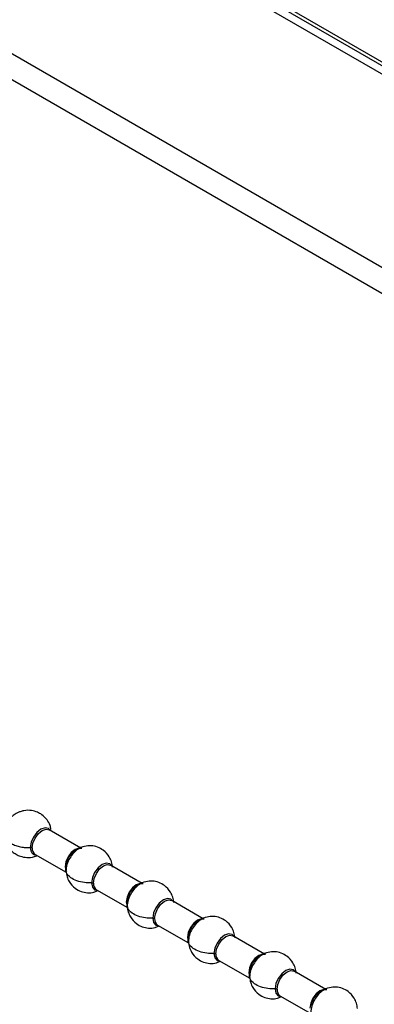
# Model space of a CAD drawing. Header units: millimetres. Extents: x 256 to 1374, y 313 to 1176.
# Tile 200 of 212: x 1119 to 1127, y 1049 to 1070. Entities that reach past the tile are written whole.
import ezdxf

# ---------------------------------------------------------------- set-up
doc = ezdxf.new("R2010")
doc.units = ezdxf.units.MM

msp = doc.modelspace()

# ---------------------------------------------------------------- linework, layer by layer
at = {"color": 7, "linetype": 'Continuous', "lineweight": 30}
for p, q in [((1315.9398, 955.6168), (1031.7287, 1119.6884)), ((1039.4025, 1119.5364), (1161.4198, 1049.0973)), ((1039.4355, 1119.5935), (1161.454, 1049.1538)), ((1031.3263, 1119.3764), (1315.8708, 955.1123)), ((1039.3872, 1119.3656), (1315.3747, 960.0414)), ((1120.6005, 1052.4063), (1119.9322, 1052.7921)), ((1119.6322, 1052.2725), (1120.2883, 1051.8938)), ((1120.2808, 1051.9847), (1120.2898, 1052.0626)), ((1121.8969, 1051.6579), (1121.2285, 1052.0438)), ((1120.9286, 1051.5241), (1121.5847, 1051.1454)), ((1121.5772, 1051.2363), (1121.5862, 1051.3143)), ((1123.1933, 1050.9095), (1122.5249, 1051.2954)), ((1122.2249, 1050.7758), (1122.881, 1050.397)), ((1122.8736, 1050.4879), (1122.8826, 1050.5659)), ((1124.4896, 1050.1612), (1123.8213, 1050.547)), ((1123.5213, 1050.0274), (1124.1774, 1049.6486)), ((1124.1699, 1049.7396), (1124.1789, 1049.8175)), ((1125.786, 1049.4128), (1125.1176, 1049.7986)), ((1124.8177, 1049.279), (1125.4737, 1048.9003))]:
    msp.add_line(p, q, dxfattribs=at)
at = {"color": 8, "linetype": 'Continuous', "lineweight": 30, "flags": 128}
for points in [[(1119.9579, 1052.7773), (1119.914, 1052.8236), (1119.841, 1052.8378), (1119.7549, 1052.8079), (1119.6688, 1052.7384), (1119.5958, 1052.6399), (1119.5471, 1052.5275), (1119.5299, 1052.4182)], [(1119.5701, 1052.4099), (1119.5862, 1052.5129), (1119.6322, 1052.6189), (1119.701, 1052.7118), (1119.7822, 1052.7773), (1119.8634, 1052.8055), (1119.9322, 1052.7921)], [(1120.5854, 1052.4036), (1120.5597, 1052.4035), (1120.4786, 1052.3753), (1120.3974, 1052.3098), (1120.3286, 1052.2169), (1120.2826, 1052.1109), (1120.2664, 1052.0079)], [(1120.2664, 1052.0079), (1120.2826, 1051.9234), (1120.2929, 1051.9046)], [(1121.2543, 1052.0289), (1121.2104, 1052.0752), (1121.1374, 1052.0894), (1121.0513, 1052.0595), (1120.9652, 1051.99), (1120.8922, 1051.8916), (1120.8434, 1051.7791), (1120.8263, 1051.6698)], [(1120.8664, 1051.6615), (1120.8826, 1051.7645), (1120.9286, 1051.8706), (1120.9974, 1051.9634), (1121.0786, 1052.0289), (1121.1597, 1052.0571), (1121.2285, 1052.0438)], [(1120.8263, 1051.6698), (1120.8434, 1051.5803), (1120.8922, 1051.5241), (1120.9543, 1051.5093)], [(1121.8817, 1051.6552), (1121.8561, 1051.6551), (1121.7749, 1051.6269), (1121.6937, 1051.5614), (1121.6249, 1051.4686), (1121.5789, 1051.3625), (1121.5628, 1051.2595)], [(1122.5506, 1051.2805), (1122.5067, 1051.3269), (1122.4337, 1051.3411), (1122.3476, 1051.3111), (1122.2615, 1051.2416), (1122.1886, 1051.1432), (1122.1398, 1051.0307), (1122.1227, 1050.9214)], [(1121.5628, 1051.2595), (1121.5789, 1051.1751), (1121.5893, 1051.1562)], [(1122.1628, 1050.9131), (1122.1789, 1051.0162), (1122.2249, 1051.1222), (1122.2937, 1051.215), (1122.3749, 1051.2805), (1122.4561, 1051.3087), (1122.5249, 1051.2954)], [(1122.1227, 1050.9214), (1122.1398, 1050.8319), (1122.1886, 1050.7758), (1122.2507, 1050.7609)], [(1123.1781, 1050.9069), (1123.1525, 1050.9067), (1123.0713, 1050.8785), (1122.9901, 1050.813), (1122.9213, 1050.7202), (1122.8753, 1050.6142), (1122.8591, 1050.5111)], [(1122.8591, 1050.5111), (1122.8753, 1050.4267), (1122.8857, 1050.4078)], [(1123.847, 1050.5322), (1123.8031, 1050.5785), (1123.7301, 1050.5927), (1123.644, 1050.5627), (1123.5579, 1050.4933), (1123.4849, 1050.3948), (1123.4361, 1050.2824), (1123.419, 1050.1731)], [(1123.4591, 1050.1647), (1123.4753, 1050.2678), (1123.5213, 1050.3738), (1123.5901, 1050.4666), (1123.6713, 1050.5322), (1123.7525, 1050.5604), (1123.8213, 1050.547)], [(1123.419, 1050.1731), (1123.4361, 1050.0835), (1123.4849, 1050.0274), (1123.547, 1050.0125)], [(1124.4744, 1050.1585), (1124.4488, 1050.1584), (1124.3676, 1050.1302), (1124.2865, 1050.0646), (1124.2176, 1049.9718), (1124.1717, 1049.8658), (1124.1555, 1049.7627)], [(1124.1555, 1049.7627), (1124.1717, 1049.6783), (1124.182, 1049.6594)], [(1125.1434, 1049.7838), (1125.0995, 1049.8301), (1125.0265, 1049.8443), (1124.9404, 1049.8144), (1124.8543, 1049.7449), (1124.7813, 1049.6464), (1124.7325, 1049.534), (1124.7154, 1049.4247)], [(1124.7555, 1049.4164), (1124.7717, 1049.5194), (1124.8176, 1049.6254), (1124.8865, 1049.7183), (1124.9676, 1049.7838), (1125.0488, 1049.812), (1125.1176, 1049.7986)], [(1124.7154, 1049.4247), (1124.7325, 1049.3351), (1124.7813, 1049.279), (1124.8434, 1049.2641)], [(1125.7708, 1049.4101), (1125.7452, 1049.41), (1125.664, 1049.3818), (1125.5828, 1049.3163), (1125.514, 1049.2234), (1125.468, 1049.1174), (1125.4519, 1049.0144)]]:
    msp.add_lwpolyline(points, dxfattribs=at)
at = {"color": 8, "linetype": 'Continuous', "lineweight": 30}
for centre in [(1119.722, 1052.3959), (1121.0184, 1051.6475), (1122.3147, 1050.8991), (1123.6111, 1050.1507), (1124.9075, 1049.4024)]:
    msp.add_arc(centre, 0.1526, 174.73804, 233.94925, dxfattribs=at)
at = {"color": 7, "linetype": 'Continuous', "lineweight": 30}
for points, knots in [([(1119.9654, 1052.8002), (1119.9612, 1052.8296), (1119.9507, 1052.9026), (1119.8833, 1053.0135), (1119.7897, 1053.1074), (1119.6753, 1053.1717), (1119.5465, 1053.2082), (1119.4191, 1053.2094), (1119.3423, 1053.1835), (1119.3181, 1053.1753)], [0, 0, 0, 0, 0.1043663, 0.2589307, 0.4434899, 0.5656433, 0.715373, 0.9105475, 1, 1, 1, 1]), ([(1119.3181, 1053.1753), (1119.3084, 1053.1727), (1119.2762, 1053.164), (1119.2341, 1053.1399), (1119.1849, 1053.1088), (1119.1598, 1053.0874), (1119.1464, 1053.0759)], [0, 0, 0, 0, 0.1483866, 0.4919276, 0.7271229, 1, 1, 1, 1]), ([(1118.9845, 1052.7331), (1118.9832, 1052.7137), (1118.9806, 1052.6734), (1119.0049, 1052.6122), (1119.0528, 1052.5526), (1119.1254, 1052.4995), (1119.2173, 1052.4576), (1119.3206, 1052.43), (1119.4266, 1052.416), (1119.4963, 1052.4175), (1119.5299, 1052.4182)], [0, 0, 0, 0, 0.1143105, 0.237318, 0.366885, 0.5000057, 0.633121, 0.7626885, 0.8856905, 1, 1, 1, 1]), ([(1118.9872, 1052.6647), (1118.9957, 1052.6154), (1119.0122, 1052.5197), (1119.0802, 1052.4012), (1119.1606, 1052.3176), (1119.2505, 1052.2586), (1119.3586, 1052.2153), (1119.4983, 1052.1998), (1119.6143, 1052.2174), (1119.6705, 1052.2448), (1119.6758, 1052.2474)], [0, 0, 0, 0, 0.1573002, 0.3051398, 0.4314658, 0.5305586, 0.6440986, 0.7993594, 0.9811006, 1, 1, 1, 1]), ([(1119.5701, 1052.4099), (1119.5634, 1052.4128), (1119.5514, 1052.4181), (1119.5365, 1052.4182), (1119.5299, 1052.4182)], [0, 0, 0, 0, 0.559996, 1, 1, 1, 1]), ([(1121.2732, 1051.9993), (1121.267, 1052.0383), (1121.2548, 1052.1151), (1121.1954, 1052.2443), (1121.0963, 1052.3557), (1120.9548, 1052.4321), (1120.8178, 1052.4614), (1120.6691, 1052.4488), (1120.5436, 1052.3909), (1120.4408, 1052.3008), (1120.3598, 1052.1925), (1120.2963, 1052.054), (1120.2881, 1051.962), (1120.2839, 1051.915)], [0, 0, 0, 0, 0.0744451, 0.1466435, 0.2691263, 0.3578403, 0.4457288, 0.5371828, 0.6451145, 0.716697, 0.802391, 0.8991272, 1, 1, 1, 1]), ([(1120.4, 1052.2827), (1120.4165, 1052.3008), (1120.4501, 1052.3375), (1120.506, 1052.3772), (1120.5608, 1052.4002), (1120.6006, 1052.4081), (1120.6187, 1052.4035), (1120.6221, 1052.4027)], [0, 0, 0, 0, 0.2328253, 0.4728241, 0.7128229, 0.9456482, 1, 1, 1, 1]), ([(1119.5749, 1052.2883), (1119.5849, 1052.2798), (1119.6002, 1052.2666), (1119.6208, 1052.2634), (1119.628, 1052.2623)], [0, 0, 0, 0, 0.6483675, 1, 1, 1, 1]), ([(1120.2808, 1051.9847), (1120.2805, 1051.9896), (1120.28, 1051.9982), (1120.2706, 1052.0049), (1120.2664, 1052.0079)], [0, 0, 0, 0, 0.5600253, 1, 1, 1, 1]), ([(1120.8263, 1051.6698), (1120.775, 1051.6696), (1120.6675, 1051.6692), (1120.5108, 1051.7069), (1120.3735, 1051.7767), (1120.2829, 1051.8752), (1120.2815, 1051.9494), (1120.2808, 1051.9847)], [0, 0, 0, 0, 0.1742044, 0.3654386, 0.5645287, 0.7930028, 1, 1, 1, 1]), ([(1120.2839, 1051.915), (1120.2901, 1051.876), (1120.3023, 1051.7992), (1120.3617, 1051.67), (1120.4607, 1051.5587), (1120.6025, 1051.4818), (1120.7386, 1051.4543), (1120.8597, 1051.4582), (1120.9227, 1051.4911), (1120.9448, 1051.5026)], [0, 0, 0, 0, 0.126955, 0.2500874, 0.4589642, 0.6102474, 0.7601282, 0.9160903, 1, 1, 1, 1]), ([(1120.8263, 1051.6698), (1120.8347, 1051.6696), (1120.8498, 1051.6693), (1120.8613, 1051.6639), (1120.8664, 1051.6615)], [0, 0, 0, 0, 0.5600253, 1, 1, 1, 1]), ([(1122.5696, 1051.2509), (1122.5634, 1051.2899), (1122.5512, 1051.3667), (1122.4917, 1051.4959), (1122.3927, 1051.6073), (1122.2512, 1051.6837), (1122.1142, 1051.713), (1121.9654, 1051.7005), (1121.84, 1051.6425), (1121.7372, 1051.5525), (1121.6562, 1051.4442), (1121.5927, 1051.3056), (1121.5845, 1051.2136), (1121.5803, 1051.1666)], [0, 0, 0, 0, 0.0744451, 0.1466435, 0.2691263, 0.3578403, 0.4457288, 0.5371828, 0.6451145, 0.716697, 0.802391, 0.8991272, 1, 1, 1, 1]), ([(1121.6963, 1051.5343), (1121.7129, 1051.5524), (1121.7465, 1051.5891), (1121.8024, 1051.6288), (1121.8572, 1051.6519), (1121.8969, 1051.6597), (1121.915, 1051.6551), (1121.9185, 1051.6543)], [0, 0, 0, 0, 0.2328253, 0.4728241, 0.7128229, 0.9456482, 1, 1, 1, 1]), ([(1121.5772, 1051.2363), (1121.5769, 1051.2412), (1121.5764, 1051.2499), (1121.5669, 1051.2565), (1121.5628, 1051.2595)], [0, 0, 0, 0, 0.5600253, 1, 1, 1, 1]), ([(1122.1227, 1050.9214), (1122.0714, 1050.9212), (1121.9638, 1050.9209), (1121.8072, 1050.9585), (1121.6699, 1051.0284), (1121.5792, 1051.1268), (1121.5779, 1051.201), (1121.5772, 1051.2363)], [0, 0, 0, 0, 0.17420872, 0.36544299, 0.5645275, 0.79300709, 1, 1, 1, 1]), ([(1121.5803, 1051.1666), (1121.5865, 1051.1276), (1121.5987, 1051.0508), (1121.6581, 1050.9216), (1121.7571, 1050.8103), (1121.8989, 1050.7334), (1122.035, 1050.706), (1122.156, 1050.7099), (1122.2191, 1050.7427), (1122.2411, 1050.7542)], [0, 0, 0, 0, 0.1269552, 0.2500878, 0.4589649, 0.6102483, 0.7601294, 0.9160917, 1, 1, 1, 1]), ([(1122.1227, 1050.9214), (1122.1311, 1050.9213), (1122.1461, 1050.9209), (1122.1577, 1050.9155), (1122.1628, 1050.9131)], [0, 0, 0, 0, 0.5600253, 1, 1, 1, 1]), ([(1123.8659, 1050.5025), (1123.8597, 1050.5415), (1123.8475, 1050.6184), (1123.7881, 1050.7475), (1123.689, 1050.859), (1123.5475, 1050.9353), (1123.4106, 1050.9646), (1123.2618, 1050.9521), (1123.1364, 1050.8941), (1123.0335, 1050.8041), (1122.9526, 1050.6958), (1122.889, 1050.5572), (1122.8808, 1050.4652), (1122.8766, 1050.4183)], [0, 0, 0, 0, 0.074445, 0.1466434, 0.2691263, 0.3578402, 0.4457287, 0.5371826, 0.6451143, 0.7166972, 0.8023909, 0.8991271, 1, 1, 1, 1]), ([(1122.9927, 1050.7859), (1123.0092, 1050.804), (1123.0428, 1050.8407), (1123.0987, 1050.8804), (1123.1536, 1050.9035), (1123.1933, 1050.9114), (1123.2114, 1050.9068), (1123.2148, 1050.9059)], [0, 0, 0, 0, 0.2328253, 0.4728241, 0.7128229, 0.9456482, 1, 1, 1, 1]), ([(1122.8736, 1050.4879), (1122.8733, 1050.4928), (1122.8727, 1050.5015), (1122.8633, 1050.5082), (1122.8591, 1050.5111)], [0, 0, 0, 0, 0.5600253, 1, 1, 1, 1]), ([(1123.419, 1050.1731), (1123.3678, 1050.1729), (1123.2602, 1050.1725), (1123.1035, 1050.2102), (1122.9663, 1050.28), (1122.8756, 1050.3785), (1122.8742, 1050.4527), (1122.8736, 1050.4879)], [0, 0, 0, 0, 0.17420872, 0.36544299, 0.5645275, 0.79300709, 1, 1, 1, 1]), ([(1122.8766, 1050.4183), (1122.8828, 1050.3792), (1122.895, 1050.3024), (1122.9545, 1050.1732), (1123.0535, 1050.0619), (1123.1952, 1049.985), (1123.3313, 1049.9576), (1123.4524, 1049.9615), (1123.5154, 1049.9944), (1123.5375, 1050.0059)], [0, 0, 0, 0, 0.1269555, 0.2500883, 0.4589658, 0.6102495, 0.7601274, 0.91609, 1, 1, 1, 1]), ([(1123.419, 1050.1731), (1123.4274, 1050.1729), (1123.4425, 1050.1726), (1123.4541, 1050.1671), (1123.4591, 1050.1647)], [0, 0, 0, 0, 0.5600253, 1, 1, 1, 1]), ([(1125.1623, 1049.7541), (1125.1561, 1049.7931), (1125.1439, 1049.87), (1125.0845, 1049.9991), (1124.9854, 1050.1106), (1124.8439, 1050.187), (1124.7069, 1050.2163), (1124.5582, 1050.2037), (1124.4327, 1050.1457), (1124.3299, 1050.0557), (1124.2489, 1049.9474), (1124.1854, 1049.8089), (1124.1772, 1049.7168), (1124.173, 1049.6699)], [0, 0, 0, 0, 0.0744451, 0.1466453, 0.2691261, 0.35784, 0.4457286, 0.5371826, 0.6451143, 0.7166971, 0.8023909, 0.8991272, 1, 1, 1, 1]), ([(1124.289, 1050.0376), (1124.3056, 1050.0557), (1124.3392, 1050.0924), (1124.3951, 1050.1321), (1124.4499, 1050.1551), (1124.4897, 1050.163), (1124.5078, 1050.1584), (1124.5112, 1050.1575)], [0, 0, 0, 0, 0.2328253, 0.4728241, 0.7128229, 0.9456482, 1, 1, 1, 1]), ([(1124.1699, 1049.7396), (1124.1696, 1049.7444), (1124.1691, 1049.7531), (1124.1597, 1049.7598), (1124.1555, 1049.7627)], [0, 0, 0, 0, 0.5599225, 1, 1, 1, 1]), ([(1124.7154, 1049.4247), (1124.6641, 1049.4245), (1124.5566, 1049.4241), (1124.3999, 1049.4618), (1124.2626, 1049.5316), (1124.172, 1049.6301), (1124.1706, 1049.7043), (1124.1699, 1049.7396)], [0, 0, 0, 0, 0.174208, 0.3654414, 0.5645251, 0.7930036, 1, 1, 1, 1]), ([(1124.173, 1049.6699), (1124.1792, 1049.6309), (1124.1914, 1049.554), (1124.2508, 1049.4249), (1124.3498, 1049.3136), (1124.4916, 1049.2367), (1124.6277, 1049.2092), (1124.7488, 1049.2131), (1124.8118, 1049.246), (1124.8339, 1049.2575)], [0, 0, 0, 0, 0.126955, 0.2500874, 0.4589642, 0.6102474, 0.7601282, 0.9160903, 1, 1, 1, 1]), ([(1126.4586, 1049.0058), (1126.4525, 1049.0448), (1126.4403, 1049.1216), (1126.3808, 1049.2508), (1126.2817, 1049.3622), (1126.1402, 1049.4386), (1126.0033, 1049.4679), (1125.8545, 1049.4553), (1125.7291, 1049.3974), (1125.6263, 1049.3073), (1125.5453, 1049.199), (1125.4818, 1049.0605), (1125.4736, 1048.9685), (1125.4694, 1048.9215)], [0, 0, 0, 0, 0.0744451, 0.1466435, 0.2691263, 0.3578403, 0.4457288, 0.5371828, 0.6451145, 0.716697, 0.802391, 0.8991272, 1, 1, 1, 1]), ([(1124.7154, 1049.4247), (1124.7238, 1049.4245), (1124.7388, 1049.4242), (1124.7504, 1049.4188), (1124.7555, 1049.4164)], [0, 0, 0, 0, 0.5599225, 1, 1, 1, 1]), ([(1125.5854, 1049.2892), (1125.602, 1049.3073), (1125.6356, 1049.344), (1125.6915, 1049.3837), (1125.7463, 1049.4068), (1125.786, 1049.4146), (1125.8041, 1049.41), (1125.8076, 1049.4092)], [0, 0, 0, 0, 0.2328253, 0.4728241, 0.7128229, 0.9456482, 1, 1, 1, 1])]:
    msp.add_open_spline(points, degree=3, knots=knots, dxfattribs=at)
at = {"color": 8, "linetype": 'Continuous', "lineweight": 30}
for points, knots in [([(1119.5299, 1052.4182), (1119.5315, 1052.3943), (1119.5351, 1052.3403), (1119.5606, 1052.3069), (1119.5749, 1052.2883)], [0, 0, 0, 0, 0.441548, 1, 1, 1, 1]), ([(1120.2898, 1052.0626), (1120.3001, 1052.0975), (1120.3163, 1052.1528), (1120.3576, 1052.2278), (1120.3855, 1052.2639), (1120.4, 1052.2827)], [0, 0, 0, 0, 0.4504498, 0.7140628, 1, 1, 1, 1]), ([(1121.5862, 1051.3143), (1121.5964, 1051.3491), (1121.6127, 1051.4044), (1121.654, 1051.4794), (1121.6818, 1051.5155), (1121.6963, 1051.5343)], [0, 0, 0, 0, 0.4504498, 0.7140628, 1, 1, 1, 1]), ([(1122.8826, 1050.5659), (1122.8928, 1050.6008), (1122.909, 1050.656), (1122.9504, 1050.731), (1122.9782, 1050.7671), (1122.9927, 1050.7859)], [0, 0, 0, 0, 0.4504498, 0.7140628, 1, 1, 1, 1]), ([(1124.1789, 1049.8175), (1124.1892, 1049.8524), (1124.2054, 1049.9077), (1124.2467, 1049.9826), (1124.2746, 1050.0188), (1124.289, 1050.0376)], [0, 0, 0, 0, 0.4504498, 0.7140628, 1, 1, 1, 1]), ([(1125.4753, 1049.0691), (1125.4855, 1049.104), (1125.5018, 1049.1593), (1125.5431, 1049.2343), (1125.5709, 1049.2704), (1125.5854, 1049.2892)], [0, 0, 0, 0, 0.4504498, 0.7140628, 1, 1, 1, 1])]:
    msp.add_open_spline(points, degree=3, knots=knots, dxfattribs=at)

doc.saveas('drawing.dxf')
